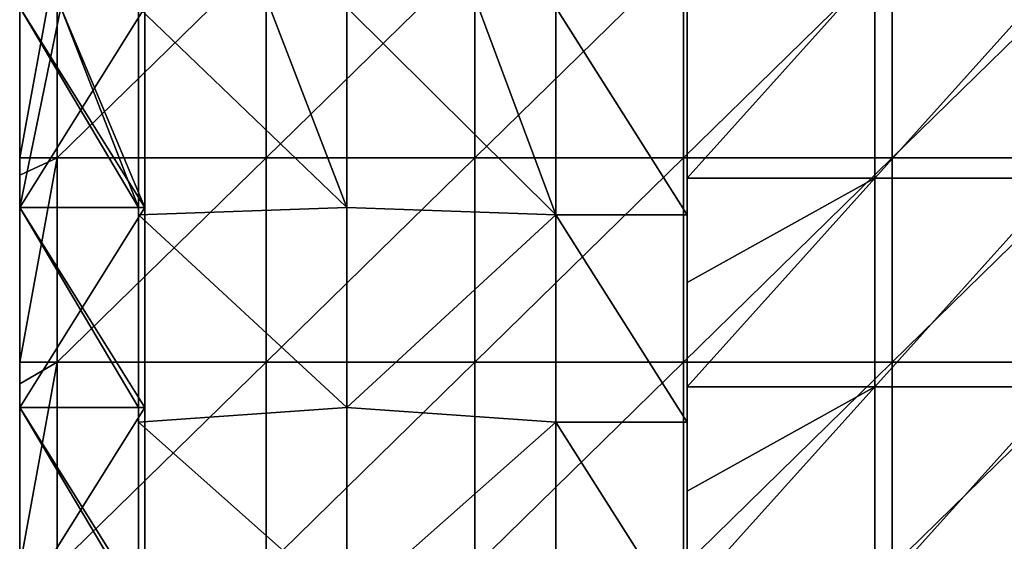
# Model space of a CAD drawing. Extents: x -3371 to -2311, y -637 to 1018.
# Tile 238 of 256: x -3371 to -3135, y 730 to 855. Entities that reach past the tile are written whole.
import ezdxf

# ---------------------------------------------------------------- set-up
doc = ezdxf.new("R2010")
doc.units = 0
doc.header["$LTSCALE"] = 33.374815
for name, color, linetype in [('101', 7, 'CONTINUOUS'), ('103', 7, 'CONTINUOUS'), ('105', 7, 'CONTINUOUS'), ('107', 7, 'CONTINUOUS'), ('109', 7, 'CONTINUOUS'), ('140', 7, 'CONTINUOUS'), ('239', 7, 'CONTINUOUS'), ('240', 7, 'CONTINUOUS'), ('243', 7, 'CONTINUOUS'), ('93', 7, 'CONTINUOUS'), ('94', 7, 'CONTINUOUS'), ('95', 7, 'CONTINUOUS')]:
    doc.layers.add(name, color=color, linetype=linetype)

msp = doc.modelspace()

# ---------------------------------------------------------------- linework, layer by layer
at = {"layer": '101', "color": 7, "linetype": 'CONTINUOUS'}
for points in [[(-3210.77, 857.98, 1082), (-3210.77, 817.13, 1082), (-3210.77, 857.98, 1061.94), (-3210.77, 857.98, 1082)], [(-3210.77, 857.98, 1061.94), (-3210.77, 817.13, 1082), (-3210.77, 809.08, 1061.94), (-3210.77, 857.98, 1061.94)], [(-3210.77, 857.98, 911.84), (-3210.77, 857.98, 954.38), (-3210.77, 812.08, 961.84), (-3210.77, 857.98, 911.84)], [(-3210.77, 808.31, 911.84), (-3210.77, 857.98, 911.84), (-3210.77, 812.08, 961.84), (-3210.77, 808.31, 911.84)], [(-3210.77, 857.98, 954.38), (-3210.77, 857.98, 961.84), (-3210.77, 812.08, 961.84), (-3210.77, 857.98, 954.38)], [(-3210.77, 857.98, 961.84), (-3210.77, 857.98, 996.92), (-3210.77, 811.18, 1011.89), (-3210.77, 857.98, 961.84)], [(-3210.77, 857.98, 961.84), (-3210.77, 811.18, 1011.89), (-3210.77, 812.08, 961.84), (-3210.77, 857.98, 961.84)], [(-3210.77, 857.98, 996.92), (-3210.77, 857.98, 1011.89), (-3210.77, 811.18, 1011.89), (-3210.77, 857.98, 996.92)], [(-3210.77, 857.98, 1011.89), (-3210.77, 857.98, 1039.46), (-3210.77, 809.08, 1061.94), (-3210.77, 857.98, 1011.89)], [(-3210.77, 857.98, 1011.89), (-3210.77, 809.08, 1061.94), (-3210.77, 811.18, 1011.89), (-3210.77, 857.98, 1011.89)], [(-3210.77, 857.98, 1039.46), (-3210.77, 857.98, 1061.94), (-3210.77, 809.08, 1061.94), (-3210.77, 857.98, 1039.46)], [(-3210.77, 817.13, 1082), (-3210.77, 792.11, 1082), (-3210.77, 809.08, 1061.94), (-3210.77, 817.13, 1082)], [(-3210.77, 808.31, 911.84), (-3210.77, 812.08, 961.84), (-3210.77, 766.19, 961.84), (-3210.77, 808.31, 911.84)], [(-3210.77, 812.08, 961.84), (-3210.77, 811.18, 1011.89), (-3210.77, 766.19, 961.84), (-3210.77, 812.08, 961.84)], [(-3210.77, 811.18, 1011.89), (-3210.77, 809.08, 1061.94), (-3210.77, 764.38, 1011.89), (-3210.77, 811.18, 1011.89)], [(-3210.77, 811.18, 1011.89), (-3210.77, 764.38, 1011.89), (-3210.77, 766.19, 961.84), (-3210.77, 811.18, 1011.89)], [(-3210.77, 792.11, 1082), (-3210.77, 767.08, 1082), (-3210.77, 809.08, 1061.94), (-3210.77, 792.11, 1082)], [(-3210.77, 809.08, 1061.94), (-3210.77, 767.08, 1082), (-3210.77, 760.19, 1061.94), (-3210.77, 809.08, 1061.94)], [(-3210.77, 809.08, 1061.94), (-3210.77, 760.19, 1061.94), (-3210.77, 764.38, 1011.89), (-3210.77, 809.08, 1061.94)], [(-3210.77, 758.65, 911.84), (-3210.77, 808.31, 911.84), (-3210.77, 766.19, 961.84), (-3210.77, 758.65, 911.84)], [(-3210.77, 767.08, 1082), (-3210.77, 742.06, 1082), (-3210.77, 760.19, 1061.94), (-3210.77, 767.08, 1082)], [(-3210.77, 758.65, 911.84), (-3210.77, 766.19, 961.84), (-3210.77, 720.3, 961.84), (-3210.77, 758.65, 911.84)], [(-3210.77, 766.19, 961.84), (-3210.77, 764.38, 1011.89), (-3210.77, 720.3, 961.84), (-3210.77, 766.19, 961.84)], [(-3210.77, 764.38, 1011.89), (-3210.77, 760.19, 1061.94), (-3210.77, 717.58, 1011.89), (-3210.77, 764.38, 1011.89)], [(-3210.77, 764.38, 1011.89), (-3210.77, 717.58, 1011.89), (-3210.77, 720.3, 961.84), (-3210.77, 764.38, 1011.89)], [(-3210.77, 742.06, 1082), (-3210.77, 717.03, 1082), (-3210.77, 760.19, 1061.94), (-3210.77, 742.06, 1082)], [(-3210.77, 760.19, 1061.94), (-3210.77, 717.03, 1082), (-3210.77, 711.3, 1061.94), (-3210.77, 760.19, 1061.94)], [(-3210.77, 760.19, 1061.94), (-3210.77, 711.3, 1061.94), (-3210.77, 717.58, 1011.89), (-3210.77, 760.19, 1061.94)], [(-3210.77, 708.98, 911.84), (-3210.77, 758.65, 911.84), (-3210.77, 720.3, 961.84), (-3210.77, 708.98, 911.84)]]:
    msp.add_3dface(points, dxfattribs=at)
at = {"layer": '103', "color": 7, "linetype": 'CONTINUOUS'}
for points in [[(-3342.32, 857.98, 911.84), (-3310.82, 857.98, 911.84), (-3292.32, 810.06, 911.84), (-3342.32, 857.98, 911.84)], [(-3342.32, 857.98, 911.84), (-3292.32, 810.06, 911.84), (-3342.32, 808.31, 911.84), (-3342.32, 857.98, 911.84)], [(-3310.82, 857.98, 911.84), (-3292.32, 857.98, 911.84), (-3292.32, 810.06, 911.84), (-3310.82, 857.98, 911.84)], [(-3292.32, 857.98, 911.84), (-3260.77, 857.98, 911.84), (-3242.27, 808.31, 911.84), (-3292.32, 857.98, 911.84)], [(-3292.32, 857.98, 911.84), (-3242.27, 808.31, 911.84), (-3292.32, 810.06, 911.84), (-3292.32, 857.98, 911.84)], [(-3260.77, 857.98, 911.84), (-3242.27, 857.98, 911.84), (-3242.27, 808.31, 911.84), (-3260.77, 857.98, 911.84)], [(-3242.27, 857.98, 911.84), (-3210.77, 857.98, 911.84), (-3210.77, 808.31, 911.84), (-3242.27, 857.98, 911.84)], [(-3242.27, 808.31, 911.84), (-3242.27, 857.98, 911.84), (-3210.77, 808.31, 911.84), (-3242.27, 808.31, 911.84)], [(-3292.32, 810.06, 911.84), (-3292.32, 762.14, 911.84), (-3342.32, 808.31, 911.84), (-3292.32, 810.06, 911.84)], [(-3292.32, 810.06, 911.84), (-3242.27, 808.31, 911.84), (-3292.32, 762.14, 911.84), (-3292.32, 810.06, 911.84)], [(-3342.32, 808.31, 911.84), (-3292.32, 762.14, 911.84), (-3342.32, 758.65, 911.84), (-3342.32, 808.31, 911.84)], [(-3242.27, 808.31, 911.84), (-3242.27, 758.65, 911.84), (-3292.32, 762.14, 911.84), (-3242.27, 808.31, 911.84)], [(-3242.27, 758.65, 911.84), (-3242.27, 808.31, 911.84), (-3210.77, 758.65, 911.84), (-3242.27, 758.65, 911.84)], [(-3210.77, 758.65, 911.84), (-3242.27, 808.31, 911.84), (-3210.77, 808.31, 911.84), (-3210.77, 758.65, 911.84)], [(-3292.32, 762.14, 911.84), (-3292.32, 714.23, 911.84), (-3342.32, 758.65, 911.84), (-3292.32, 762.14, 911.84)], [(-3292.32, 762.14, 911.84), (-3242.27, 758.65, 911.84), (-3292.32, 714.23, 911.84), (-3292.32, 762.14, 911.84)], [(-3342.32, 758.65, 911.84), (-3292.32, 714.23, 911.84), (-3342.32, 708.98, 911.84), (-3342.32, 758.65, 911.84)], [(-3242.27, 758.65, 911.84), (-3242.27, 708.98, 911.84), (-3292.32, 714.23, 911.84), (-3242.27, 758.65, 911.84)], [(-3242.27, 708.98, 911.84), (-3242.27, 758.65, 911.84), (-3210.77, 708.98, 911.84), (-3242.27, 708.98, 911.84)], [(-3210.77, 708.98, 911.84), (-3242.27, 758.65, 911.84), (-3210.77, 758.65, 911.84), (-3210.77, 708.98, 911.84)]]:
    msp.add_3dface(points, dxfattribs=at)
at = {"layer": '105', "color": 7, "linetype": 'CONTINUOUS'}
for points in [[(-3370.77, 857.98, 1082), (-3370.77, 857.98, 1051.37), (-3370.77, 810.06, 1051.37), (-3370.77, 857.98, 1082)], [(-3370.77, 857.98, 1082), (-3370.77, 810.06, 1051.37), (-3370.77, 817.83, 1082), (-3370.77, 857.98, 1082)], [(-3370.77, 817.83, 1082), (-3370.77, 810.06, 1051.37), (-3370.77, 810.06, 1082), (-3370.77, 817.83, 1082)], [(-3370.77, 810.06, 1051.37), (-3370.77, 762.14, 1051.37), (-3370.77, 810.06, 1082), (-3370.77, 810.06, 1051.37)], [(-3370.77, 810.06, 1082), (-3370.77, 762.14, 1051.37), (-3370.77, 767.78, 1082), (-3370.77, 810.06, 1082)], [(-3370.77, 767.78, 1082), (-3370.77, 762.14, 1051.37), (-3370.77, 762.14, 1082), (-3370.77, 767.78, 1082)], [(-3370.77, 762.14, 1051.37), (-3370.77, 714.23, 1051.37), (-3370.77, 762.14, 1082), (-3370.77, 762.14, 1051.37)], [(-3370.77, 762.14, 1082), (-3370.77, 714.23, 1051.37), (-3370.77, 717.73, 1082), (-3370.77, 762.14, 1082)]]:
    msp.add_3dface(points, dxfattribs=at)
at = {"layer": '107', "color": 7, "linetype": 'CONTINUOUS'}
for points in [[(-3370.77, 857.98, 1051.37), (-3360.87, 857.98, 1038.25), (-3342.32, 810.06, 1013.67), (-3370.77, 857.98, 1051.37)], [(-3370.77, 857.98, 1051.37), (-3342.32, 810.06, 1013.67), (-3370.77, 810.06, 1051.37), (-3370.77, 857.98, 1051.37)], [(-3360.87, 857.98, 1038.25), (-3342.32, 857.98, 1013.67), (-3342.32, 810.06, 1013.67), (-3360.87, 857.98, 1038.25)], [(-3342.32, 810.06, 1013.67), (-3342.32, 762.14, 1013.67), (-3370.77, 810.06, 1051.37), (-3342.32, 810.06, 1013.67)], [(-3370.77, 810.06, 1051.37), (-3342.32, 762.14, 1013.67), (-3370.77, 762.14, 1051.37), (-3370.77, 810.06, 1051.37)], [(-3342.32, 762.14, 1013.67), (-3342.32, 714.23, 1013.67), (-3370.77, 762.14, 1051.37), (-3342.32, 762.14, 1013.67)], [(-3370.77, 762.14, 1051.37), (-3342.32, 714.23, 1013.67), (-3370.77, 714.23, 1051.37), (-3370.77, 762.14, 1051.37)]]:
    msp.add_3dface(points, dxfattribs=at)
at = {"layer": '109', "color": 7, "linetype": 'CONTINUOUS'}
for points in [[(-3342.32, 857.98, 1013.67), (-3342.32, 857.98, 1011.89), (-3342.32, 810.06, 1011.89), (-3342.32, 857.98, 1013.67)], [(-3342.32, 857.98, 1013.67), (-3342.32, 810.06, 1011.89), (-3342.32, 810.06, 1013.67), (-3342.32, 857.98, 1013.67)], [(-3342.32, 857.98, 1011.89), (-3342.32, 857.98, 979.73), (-3342.32, 810.06, 961.84), (-3342.32, 857.98, 1011.89)], [(-3342.32, 810.06, 1011.89), (-3342.32, 857.98, 1011.89), (-3342.32, 810.06, 961.84), (-3342.32, 810.06, 1011.89)], [(-3342.32, 857.98, 979.73), (-3342.32, 857.98, 961.84), (-3342.32, 810.06, 961.84), (-3342.32, 857.98, 979.73)], [(-3342.32, 857.98, 961.84), (-3342.32, 857.98, 945.78), (-3342.32, 808.31, 911.84), (-3342.32, 857.98, 961.84)], [(-3342.32, 857.98, 961.84), (-3342.32, 808.31, 911.84), (-3342.32, 810.06, 961.84), (-3342.32, 857.98, 961.84)], [(-3342.32, 857.98, 945.78), (-3342.32, 857.98, 911.84), (-3342.32, 808.31, 911.84), (-3342.32, 857.98, 945.78)], [(-3342.32, 808.31, 911.84), (-3342.32, 762.14, 961.84), (-3342.32, 810.06, 961.84), (-3342.32, 808.31, 911.84)], [(-3342.32, 810.06, 1011.89), (-3342.32, 762.14, 1011.89), (-3342.32, 810.06, 1013.67), (-3342.32, 810.06, 1011.89)], [(-3342.32, 762.14, 1011.89), (-3342.32, 810.06, 1011.89), (-3342.32, 762.14, 961.84), (-3342.32, 762.14, 1011.89)], [(-3342.32, 810.06, 1013.67), (-3342.32, 762.14, 1011.89), (-3342.32, 762.14, 1013.67), (-3342.32, 810.06, 1013.67)], [(-3342.32, 762.14, 961.84), (-3342.32, 810.06, 1011.89), (-3342.32, 810.06, 961.84), (-3342.32, 762.14, 961.84)], [(-3342.32, 808.31, 911.84), (-3342.32, 758.65, 911.84), (-3342.32, 762.14, 961.84), (-3342.32, 808.31, 911.84)], [(-3342.32, 758.65, 911.84), (-3342.32, 714.23, 961.84), (-3342.32, 762.14, 961.84), (-3342.32, 758.65, 911.84)], [(-3342.32, 762.14, 1011.89), (-3342.32, 714.23, 1011.89), (-3342.32, 762.14, 1013.67), (-3342.32, 762.14, 1011.89)], [(-3342.32, 714.23, 1011.89), (-3342.32, 762.14, 1011.89), (-3342.32, 714.23, 961.84), (-3342.32, 714.23, 1011.89)], [(-3342.32, 762.14, 1013.67), (-3342.32, 714.23, 1011.89), (-3342.32, 714.23, 1013.67), (-3342.32, 762.14, 1013.67)], [(-3342.32, 714.23, 961.84), (-3342.32, 762.14, 1011.89), (-3342.32, 762.14, 961.84), (-3342.32, 714.23, 961.84)], [(-3342.32, 758.65, 911.84), (-3342.32, 708.98, 911.84), (-3342.32, 714.23, 961.84), (-3342.32, 758.65, 911.84)]]:
    msp.add_3dface(points, dxfattribs=at)
at = {"layer": '140', "color": 7, "linetype": 'CONTINUOUS'}
for points in [[(-3370.77, 870.98, 181.15), (-3370.77, 857.98, 150), (-3370.77, 821.98, 181.15), (-3370.77, 870.98, 181.15)], [(-3370.77, 870.98, 181.15), (-3370.77, 821.98, 181.15), (-3370.77, 870.98, 231.2), (-3370.77, 870.98, 181.15)], [(-3370.77, 821.98, 181.15), (-3370.77, 821.98, 231.2), (-3370.77, 870.98, 231.2), (-3370.77, 821.98, 181.15)], [(-3370.77, 821.98, 231.2), (-3370.77, 857.98, 270), (-3370.77, 870.98, 231.2), (-3370.77, 821.98, 231.2)], [(-3370.77, 821.98, 181.15), (-3370.77, 857.98, 150), (-3370.77, 810.06, 150), (-3370.77, 821.98, 181.15)], [(-3370.77, 810.06, 270), (-3370.77, 857.98, 270), (-3370.77, 821.98, 231.2), (-3370.77, 810.06, 270)], [(-3370.77, 772.98, 181.15), (-3370.77, 821.98, 181.15), (-3370.77, 810.06, 150), (-3370.77, 772.98, 181.15)], [(-3370.77, 821.98, 181.15), (-3370.77, 772.98, 181.15), (-3370.77, 821.98, 231.2), (-3370.77, 821.98, 181.15)], [(-3370.77, 772.98, 181.15), (-3370.77, 772.98, 231.2), (-3370.77, 821.98, 231.2), (-3370.77, 772.98, 181.15)], [(-3370.77, 772.98, 231.2), (-3370.77, 810.06, 270), (-3370.77, 821.98, 231.2), (-3370.77, 772.98, 231.2)], [(-3370.77, 762.14, 150), (-3370.77, 772.98, 181.15), (-3370.77, 810.06, 150), (-3370.77, 762.14, 150)], [(-3370.77, 762.14, 270), (-3370.77, 810.06, 270), (-3370.77, 772.98, 231.2), (-3370.77, 762.14, 270)], [(-3370.77, 723.98, 181.15), (-3370.77, 772.98, 181.15), (-3370.77, 762.14, 150), (-3370.77, 723.98, 181.15)], [(-3370.77, 772.98, 181.15), (-3370.77, 723.98, 181.15), (-3370.77, 772.98, 231.2), (-3370.77, 772.98, 181.15)], [(-3370.77, 723.98, 181.15), (-3370.77, 723.98, 231.2), (-3370.77, 772.98, 231.2), (-3370.77, 723.98, 181.15)], [(-3370.77, 723.98, 231.2), (-3370.77, 762.14, 270), (-3370.77, 772.98, 231.2), (-3370.77, 723.98, 231.2)], [(-3370.77, 714.23, 150), (-3370.77, 723.98, 181.15), (-3370.77, 762.14, 150), (-3370.77, 714.23, 150)], [(-3370.77, 714.23, 270), (-3370.77, 762.14, 270), (-3370.77, 723.98, 231.2), (-3370.77, 714.23, 270)]]:
    msp.add_3dface(points, dxfattribs=at)
at = {"layer": '239', "color": 7, "linetype": 'CONTINUOUS'}
for points in [[(-3370.77, 867.88, 2649), (-3370.77, 821.98, 2649), (-3361.77, 870.98, 2649), (-3370.77, 867.88, 2649)], [(-3361.77, 870.98, 2649), (-3370.77, 821.98, 2649), (-3361.77, 821.98, 2649), (-3361.77, 870.98, 2649)], [(-3361.77, 870.98, 2649), (-3361.77, 821.98, 2649), (-3311.72, 870.98, 2649), (-3361.77, 870.98, 2649)], [(-3311.72, 870.98, 2649), (-3361.77, 821.98, 2649), (-3311.72, 821.98, 2649), (-3311.72, 870.98, 2649)], [(-3311.72, 870.98, 2649), (-3311.72, 821.98, 2649), (-3261.67, 870.98, 2649), (-3311.72, 870.98, 2649)], [(-3261.67, 870.98, 2649), (-3311.72, 821.98, 2649), (-3261.67, 821.98, 2649), (-3261.67, 870.98, 2649)], [(-3261.67, 870.98, 2649), (-3261.67, 821.98, 2649), (-3211.62, 870.98, 2649), (-3261.67, 870.98, 2649)], [(-3211.62, 870.98, 2649), (-3261.67, 821.98, 2649), (-3211.62, 821.98, 2649), (-3211.62, 870.98, 2649)], [(-3211.62, 870.98, 2649), (-3211.62, 821.98, 2649), (-3161.57, 870.98, 2649), (-3211.62, 870.98, 2649)], [(-3161.57, 870.98, 2649), (-3211.62, 821.98, 2649), (-3161.57, 821.98, 2649), (-3161.57, 870.98, 2649)], [(-3161.57, 870.98, 2649), (-3161.57, 821.98, 2649), (-3111.52, 870.98, 2649), (-3161.57, 870.98, 2649)], [(-3111.52, 870.98, 2649), (-3161.57, 821.98, 2649), (-3111.52, 821.98, 2649), (-3111.52, 870.98, 2649)], [(-3370.77, 817.83, 2649), (-3370.77, 772.98, 2649), (-3361.77, 821.98, 2649), (-3370.77, 817.83, 2649)], [(-3361.77, 821.98, 2649), (-3370.77, 772.98, 2649), (-3361.77, 772.98, 2649), (-3361.77, 821.98, 2649)], [(-3370.77, 821.98, 2649), (-3370.77, 817.83, 2649), (-3361.77, 821.98, 2649), (-3370.77, 821.98, 2649)], [(-3361.77, 821.98, 2649), (-3361.77, 772.98, 2649), (-3311.72, 821.98, 2649), (-3361.77, 821.98, 2649)], [(-3311.72, 821.98, 2649), (-3361.77, 772.98, 2649), (-3311.72, 772.98, 2649), (-3311.72, 821.98, 2649)], [(-3311.72, 821.98, 2649), (-3311.72, 772.98, 2649), (-3261.67, 821.98, 2649), (-3311.72, 821.98, 2649)], [(-3261.67, 821.98, 2649), (-3311.72, 772.98, 2649), (-3261.67, 772.98, 2649), (-3261.67, 821.98, 2649)], [(-3261.67, 821.98, 2649), (-3261.67, 772.98, 2649), (-3211.62, 821.98, 2649), (-3261.67, 821.98, 2649)], [(-3211.62, 821.98, 2649), (-3261.67, 772.98, 2649), (-3211.62, 772.98, 2649), (-3211.62, 821.98, 2649)], [(-3211.62, 821.98, 2649), (-3211.62, 772.98, 2649), (-3161.57, 821.98, 2649), (-3211.62, 821.98, 2649)], [(-3161.57, 821.98, 2649), (-3211.62, 772.98, 2649), (-3161.57, 772.98, 2649), (-3161.57, 821.98, 2649)], [(-3161.57, 821.98, 2649), (-3161.57, 772.98, 2649), (-3111.52, 821.98, 2649), (-3161.57, 821.98, 2649)], [(-3111.52, 821.98, 2649), (-3161.57, 772.98, 2649), (-3111.52, 772.98, 2649), (-3111.52, 821.98, 2649)], [(-3370.77, 767.78, 2649), (-3370.77, 723.98, 2649), (-3361.77, 772.98, 2649), (-3370.77, 767.78, 2649)], [(-3361.77, 772.98, 2649), (-3370.77, 723.98, 2649), (-3361.77, 723.98, 2649), (-3361.77, 772.98, 2649)], [(-3370.77, 772.98, 2649), (-3370.77, 767.78, 2649), (-3361.77, 772.98, 2649), (-3370.77, 772.98, 2649)], [(-3361.77, 772.98, 2649), (-3361.77, 723.98, 2649), (-3311.72, 772.98, 2649), (-3361.77, 772.98, 2649)], [(-3311.72, 772.98, 2649), (-3361.77, 723.98, 2649), (-3311.72, 723.98, 2649), (-3311.72, 772.98, 2649)], [(-3311.72, 772.98, 2649), (-3311.72, 723.98, 2649), (-3261.67, 772.98, 2649), (-3311.72, 772.98, 2649)], [(-3261.67, 772.98, 2649), (-3311.72, 723.98, 2649), (-3261.67, 723.98, 2649), (-3261.67, 772.98, 2649)], [(-3261.67, 772.98, 2649), (-3261.67, 723.98, 2649), (-3211.62, 772.98, 2649), (-3261.67, 772.98, 2649)], [(-3211.62, 772.98, 2649), (-3261.67, 723.98, 2649), (-3211.62, 723.98, 2649), (-3211.62, 772.98, 2649)], [(-3211.62, 772.98, 2649), (-3211.62, 723.98, 2649), (-3161.57, 772.98, 2649), (-3211.62, 772.98, 2649)], [(-3161.57, 772.98, 2649), (-3211.62, 723.98, 2649), (-3161.57, 723.98, 2649), (-3161.57, 772.98, 2649)], [(-3161.57, 772.98, 2649), (-3161.57, 723.98, 2649), (-3111.52, 772.98, 2649), (-3161.57, 772.98, 2649)], [(-3111.52, 772.98, 2649), (-3161.57, 723.98, 2649), (-3111.52, 723.98, 2649), (-3111.52, 772.98, 2649)]]:
    msp.add_3dface(points, dxfattribs=at)
at = {"layer": '240', "color": 7, "linetype": 'CONTINUOUS'}
for points in [[(-3210.77, 817.13, 1082), (-3210.77, 857.98, 1082), (-3165.77, 867.18, 1082), (-3210.77, 817.13, 1082)], [(-3165.77, 817.13, 1082), (-3210.77, 817.13, 1082), (-3165.77, 867.18, 1082), (-3165.77, 817.13, 1082)], [(-3120.77, 817.13, 1082), (-3165.77, 817.13, 1082), (-3120.77, 867.18, 1082), (-3120.77, 817.13, 1082)], [(-3120.77, 867.18, 1082), (-3165.77, 817.13, 1082), (-3165.77, 867.18, 1082), (-3120.77, 867.18, 1082)], [(-3210.77, 817.13, 1082), (-3165.77, 817.13, 1082), (-3210.77, 792.11, 1082), (-3210.77, 817.13, 1082)], [(-3165.77, 817.13, 1082), (-3165.77, 767.08, 1082), (-3210.77, 767.08, 1082), (-3165.77, 817.13, 1082)], [(-3165.77, 817.13, 1082), (-3210.77, 767.08, 1082), (-3210.77, 792.11, 1082), (-3165.77, 817.13, 1082)], [(-3165.77, 817.13, 1082), (-3120.77, 817.13, 1082), (-3165.77, 767.08, 1082), (-3165.77, 817.13, 1082)], [(-3120.77, 817.13, 1082), (-3120.77, 767.08, 1082), (-3165.77, 767.08, 1082), (-3120.77, 817.13, 1082)], [(-3165.77, 717.03, 1082), (-3210.77, 717.03, 1082), (-3165.77, 767.08, 1082), (-3165.77, 717.03, 1082)], [(-3210.77, 717.03, 1082), (-3210.77, 742.06, 1082), (-3165.77, 767.08, 1082), (-3210.77, 717.03, 1082)], [(-3165.77, 767.08, 1082), (-3210.77, 742.06, 1082), (-3210.77, 767.08, 1082), (-3165.77, 767.08, 1082)], [(-3120.77, 717.03, 1082), (-3165.77, 717.03, 1082), (-3120.77, 767.08, 1082), (-3120.77, 717.03, 1082)], [(-3120.77, 767.08, 1082), (-3165.77, 717.03, 1082), (-3165.77, 767.08, 1082), (-3120.77, 767.08, 1082)]]:
    msp.add_3dface(points, dxfattribs=at)
at = {"layer": '243', "color": 7, "linetype": 'CONTINUOUS'}
for points in [[(-3370.77, 817.83, 2649), (-3370.77, 821.98, 2649), (-3370.77, 867.88, 2600.03), (-3370.77, 817.83, 2649)], [(-3370.77, 817.83, 2600.03), (-3370.77, 817.83, 2649), (-3370.77, 867.88, 2600.03), (-3370.77, 817.83, 2600.03)], [(-3370.77, 821.98, 2649), (-3370.77, 867.88, 2649), (-3370.77, 867.88, 2600.03), (-3370.77, 821.98, 2649)], [(-3370.77, 867.88, 1082), (-3370.77, 857.98, 1082), (-3370.77, 817.83, 1130.97), (-3370.77, 867.88, 1082)], [(-3370.77, 867.88, 1082), (-3370.77, 817.83, 1130.97), (-3370.77, 867.88, 1130.97), (-3370.77, 867.88, 1082)], [(-3370.77, 817.83, 1130.97), (-3370.77, 817.83, 1179.94), (-3370.77, 867.88, 1130.97), (-3370.77, 817.83, 1130.97)], [(-3370.77, 817.83, 1179.94), (-3370.77, 817.83, 1228.91), (-3370.77, 867.88, 1179.94), (-3370.77, 817.83, 1179.94)], [(-3370.77, 867.88, 1130.97), (-3370.77, 817.83, 1179.94), (-3370.77, 867.88, 1179.94), (-3370.77, 867.88, 1130.97)], [(-3370.77, 817.83, 1228.91), (-3370.77, 817.83, 1277.88), (-3370.77, 867.88, 1228.91), (-3370.77, 817.83, 1228.91)], [(-3370.77, 867.88, 1179.94), (-3370.77, 817.83, 1228.91), (-3370.77, 867.88, 1228.91), (-3370.77, 867.88, 1179.94)], [(-3370.77, 817.83, 1277.88), (-3370.77, 817.83, 1326.84), (-3370.77, 867.88, 1277.88), (-3370.77, 817.83, 1277.88)], [(-3370.77, 867.88, 1228.91), (-3370.77, 817.83, 1277.88), (-3370.77, 867.88, 1277.88), (-3370.77, 867.88, 1228.91)], [(-3370.77, 817.83, 1326.84), (-3370.77, 817.83, 1375.81), (-3370.77, 867.88, 1326.84), (-3370.77, 817.83, 1326.84)], [(-3370.77, 867.88, 1277.88), (-3370.77, 817.83, 1326.84), (-3370.77, 867.88, 1326.84), (-3370.77, 867.88, 1277.88)], [(-3370.77, 817.83, 1375.81), (-3370.77, 817.83, 1424.78), (-3370.77, 867.88, 1375.81), (-3370.77, 817.83, 1375.81)], [(-3370.77, 867.88, 1326.84), (-3370.77, 817.83, 1375.81), (-3370.77, 867.88, 1375.81), (-3370.77, 867.88, 1326.84)], [(-3370.77, 817.83, 1424.78), (-3370.77, 817.83, 1473.75), (-3370.77, 867.88, 1424.78), (-3370.77, 817.83, 1424.78)], [(-3370.77, 867.88, 1375.81), (-3370.77, 817.83, 1424.78), (-3370.77, 867.88, 1424.78), (-3370.77, 867.88, 1375.81)], [(-3370.77, 817.83, 1473.75), (-3370.77, 817.83, 1522.72), (-3370.77, 867.88, 1473.75), (-3370.77, 817.83, 1473.75)], [(-3370.77, 867.88, 1424.78), (-3370.77, 817.83, 1473.75), (-3370.77, 867.88, 1473.75), (-3370.77, 867.88, 1424.78)], [(-3370.77, 817.83, 1522.72), (-3370.77, 817.83, 1571.69), (-3370.77, 867.88, 1522.72), (-3370.77, 817.83, 1522.72)], [(-3370.77, 867.88, 1473.75), (-3370.77, 817.83, 1522.72), (-3370.77, 867.88, 1522.72), (-3370.77, 867.88, 1473.75)], [(-3370.77, 817.83, 1571.69), (-3370.77, 817.83, 1620.66), (-3370.77, 867.88, 1571.69), (-3370.77, 817.83, 1571.69)], [(-3370.77, 867.88, 1522.72), (-3370.77, 817.83, 1571.69), (-3370.77, 867.88, 1571.69), (-3370.77, 867.88, 1522.72)], [(-3370.77, 817.83, 1620.66), (-3370.77, 817.83, 1669.62), (-3370.77, 867.88, 1620.66), (-3370.77, 817.83, 1620.66)], [(-3370.77, 867.88, 1571.69), (-3370.77, 817.83, 1620.66), (-3370.77, 867.88, 1620.66), (-3370.77, 867.88, 1571.69)], [(-3370.77, 817.83, 1669.62), (-3370.77, 817.83, 1718.59), (-3370.77, 867.88, 1669.62), (-3370.77, 817.83, 1669.62)], [(-3370.77, 867.88, 1620.66), (-3370.77, 817.83, 1669.62), (-3370.77, 867.88, 1669.62), (-3370.77, 867.88, 1620.66)], [(-3370.77, 817.83, 1718.59), (-3370.77, 817.83, 1767.56), (-3370.77, 867.88, 1718.59), (-3370.77, 817.83, 1718.59)], [(-3370.77, 867.88, 1669.62), (-3370.77, 817.83, 1718.59), (-3370.77, 867.88, 1718.59), (-3370.77, 867.88, 1669.62)], [(-3370.77, 817.83, 1767.56), (-3370.77, 817.83, 1816.53), (-3370.77, 867.88, 1767.56), (-3370.77, 817.83, 1767.56)], [(-3370.77, 867.88, 1718.59), (-3370.77, 817.83, 1767.56), (-3370.77, 867.88, 1767.56), (-3370.77, 867.88, 1718.59)], [(-3370.77, 817.83, 1816.53), (-3370.77, 817.83, 1865.5), (-3370.77, 867.88, 1816.53), (-3370.77, 817.83, 1816.53)], [(-3370.77, 867.88, 1767.56), (-3370.77, 817.83, 1816.53), (-3370.77, 867.88, 1816.53), (-3370.77, 867.88, 1767.56)], [(-3370.77, 817.83, 1865.5), (-3370.77, 817.83, 1914.47), (-3370.77, 867.88, 1865.5), (-3370.77, 817.83, 1865.5)], [(-3370.77, 867.88, 1816.53), (-3370.77, 817.83, 1865.5), (-3370.77, 867.88, 1865.5), (-3370.77, 867.88, 1816.53)], [(-3370.77, 817.83, 1914.47), (-3370.77, 817.83, 1963.44), (-3370.77, 867.88, 1914.47), (-3370.77, 817.83, 1914.47)], [(-3370.77, 867.88, 1865.5), (-3370.77, 817.83, 1914.47), (-3370.77, 867.88, 1914.47), (-3370.77, 867.88, 1865.5)], [(-3370.77, 817.83, 1963.44), (-3370.77, 817.83, 2012.41), (-3370.77, 867.88, 1963.44), (-3370.77, 817.83, 1963.44)], [(-3370.77, 867.88, 1914.47), (-3370.77, 817.83, 1963.44), (-3370.77, 867.88, 1963.44), (-3370.77, 867.88, 1914.47)], [(-3370.77, 817.83, 2012.41), (-3370.77, 817.83, 2061.38), (-3370.77, 867.88, 2012.41), (-3370.77, 817.83, 2012.41)], [(-3370.77, 867.88, 1963.44), (-3370.77, 817.83, 2012.41), (-3370.77, 867.88, 2012.41), (-3370.77, 867.88, 1963.44)], [(-3370.77, 817.83, 2061.38), (-3370.77, 817.83, 2110.34), (-3370.77, 867.88, 2061.38), (-3370.77, 817.83, 2061.38)], [(-3370.77, 867.88, 2012.41), (-3370.77, 817.83, 2061.38), (-3370.77, 867.88, 2061.38), (-3370.77, 867.88, 2012.41)], [(-3370.77, 817.83, 2110.34), (-3370.77, 817.83, 2159.31), (-3370.77, 867.88, 2110.34), (-3370.77, 817.83, 2110.34)], [(-3370.77, 867.88, 2061.38), (-3370.77, 817.83, 2110.34), (-3370.77, 867.88, 2110.34), (-3370.77, 867.88, 2061.38)], [(-3370.77, 817.83, 2159.31), (-3370.77, 817.83, 2208.28), (-3370.77, 867.88, 2159.31), (-3370.77, 817.83, 2159.31)], [(-3370.77, 867.88, 2110.34), (-3370.77, 817.83, 2159.31), (-3370.77, 867.88, 2159.31), (-3370.77, 867.88, 2110.34)], [(-3370.77, 817.83, 2208.28), (-3370.77, 817.83, 2257.25), (-3370.77, 867.88, 2208.28), (-3370.77, 817.83, 2208.28)], [(-3370.77, 867.88, 2159.31), (-3370.77, 817.83, 2208.28), (-3370.77, 867.88, 2208.28), (-3370.77, 867.88, 2159.31)], [(-3370.77, 817.83, 2257.25), (-3370.77, 817.83, 2306.22), (-3370.77, 867.88, 2257.25), (-3370.77, 817.83, 2257.25)], [(-3370.77, 867.88, 2208.28), (-3370.77, 817.83, 2257.25), (-3370.77, 867.88, 2257.25), (-3370.77, 867.88, 2208.28)], [(-3370.77, 817.83, 2306.22), (-3370.77, 817.83, 2355.19), (-3370.77, 867.88, 2306.22), (-3370.77, 817.83, 2306.22)], [(-3370.77, 867.88, 2257.25), (-3370.77, 817.83, 2306.22), (-3370.77, 867.88, 2306.22), (-3370.77, 867.88, 2257.25)], [(-3370.77, 817.83, 2355.19), (-3370.77, 817.83, 2404.16), (-3370.77, 867.88, 2355.19), (-3370.77, 817.83, 2355.19)], [(-3370.77, 867.88, 2306.22), (-3370.77, 817.83, 2355.19), (-3370.77, 867.88, 2355.19), (-3370.77, 867.88, 2306.22)], [(-3370.77, 817.83, 2404.16), (-3370.77, 817.83, 2453.12), (-3370.77, 867.88, 2404.16), (-3370.77, 817.83, 2404.16)], [(-3370.77, 867.88, 2355.19), (-3370.77, 817.83, 2404.16), (-3370.77, 867.88, 2404.16), (-3370.77, 867.88, 2355.19)], [(-3370.77, 817.83, 2453.12), (-3370.77, 817.83, 2502.09), (-3370.77, 867.88, 2453.12), (-3370.77, 817.83, 2453.12)], [(-3370.77, 867.88, 2404.16), (-3370.77, 817.83, 2453.12), (-3370.77, 867.88, 2453.12), (-3370.77, 867.88, 2404.16)], [(-3370.77, 817.83, 2502.09), (-3370.77, 817.83, 2551.06), (-3370.77, 867.88, 2502.09), (-3370.77, 817.83, 2502.09)], [(-3370.77, 867.88, 2453.12), (-3370.77, 817.83, 2502.09), (-3370.77, 867.88, 2502.09), (-3370.77, 867.88, 2453.12)], [(-3370.77, 817.83, 2551.06), (-3370.77, 817.83, 2600.03), (-3370.77, 867.88, 2551.06), (-3370.77, 817.83, 2551.06)], [(-3370.77, 867.88, 2502.09), (-3370.77, 817.83, 2551.06), (-3370.77, 867.88, 2551.06), (-3370.77, 867.88, 2502.09)], [(-3370.77, 867.88, 2551.06), (-3370.77, 817.83, 2600.03), (-3370.77, 867.88, 2600.03), (-3370.77, 867.88, 2551.06)], [(-3370.77, 857.98, 1082), (-3370.77, 817.83, 1082), (-3370.77, 817.83, 1130.97), (-3370.77, 857.98, 1082)], [(-3370.77, 767.78, 2649), (-3370.77, 772.98, 2649), (-3370.77, 817.83, 2600.03), (-3370.77, 767.78, 2649)], [(-3370.77, 767.78, 2600.03), (-3370.77, 767.78, 2649), (-3370.77, 817.83, 2600.03), (-3370.77, 767.78, 2600.03)], [(-3370.77, 772.98, 2649), (-3370.77, 817.83, 2649), (-3370.77, 817.83, 2600.03), (-3370.77, 772.98, 2649)], [(-3370.77, 817.83, 1082), (-3370.77, 810.06, 1082), (-3370.77, 767.78, 1130.97), (-3370.77, 817.83, 1082)], [(-3370.77, 817.83, 1082), (-3370.77, 767.78, 1130.97), (-3370.77, 817.83, 1130.97), (-3370.77, 817.83, 1082)], [(-3370.77, 767.78, 1130.97), (-3370.77, 767.78, 1179.94), (-3370.77, 817.83, 1130.97), (-3370.77, 767.78, 1130.97)], [(-3370.77, 767.78, 1179.94), (-3370.77, 767.78, 1228.91), (-3370.77, 817.83, 1179.94), (-3370.77, 767.78, 1179.94)], [(-3370.77, 817.83, 1130.97), (-3370.77, 767.78, 1179.94), (-3370.77, 817.83, 1179.94), (-3370.77, 817.83, 1130.97)], [(-3370.77, 767.78, 1228.91), (-3370.77, 767.78, 1277.88), (-3370.77, 817.83, 1228.91), (-3370.77, 767.78, 1228.91)], [(-3370.77, 817.83, 1179.94), (-3370.77, 767.78, 1228.91), (-3370.77, 817.83, 1228.91), (-3370.77, 817.83, 1179.94)], [(-3370.77, 767.78, 1277.88), (-3370.77, 767.78, 1326.84), (-3370.77, 817.83, 1277.88), (-3370.77, 767.78, 1277.88)], [(-3370.77, 817.83, 1228.91), (-3370.77, 767.78, 1277.88), (-3370.77, 817.83, 1277.88), (-3370.77, 817.83, 1228.91)], [(-3370.77, 767.78, 1326.84), (-3370.77, 767.78, 1375.81), (-3370.77, 817.83, 1326.84), (-3370.77, 767.78, 1326.84)], [(-3370.77, 817.83, 1277.88), (-3370.77, 767.78, 1326.84), (-3370.77, 817.83, 1326.84), (-3370.77, 817.83, 1277.88)], [(-3370.77, 767.78, 1375.81), (-3370.77, 767.78, 1424.78), (-3370.77, 817.83, 1375.81), (-3370.77, 767.78, 1375.81)], [(-3370.77, 817.83, 1326.84), (-3370.77, 767.78, 1375.81), (-3370.77, 817.83, 1375.81), (-3370.77, 817.83, 1326.84)], [(-3370.77, 767.78, 1424.78), (-3370.77, 767.78, 1473.75), (-3370.77, 817.83, 1424.78), (-3370.77, 767.78, 1424.78)], [(-3370.77, 817.83, 1375.81), (-3370.77, 767.78, 1424.78), (-3370.77, 817.83, 1424.78), (-3370.77, 817.83, 1375.81)], [(-3370.77, 767.78, 1473.75), (-3370.77, 767.78, 1522.72), (-3370.77, 817.83, 1473.75), (-3370.77, 767.78, 1473.75)], [(-3370.77, 817.83, 1424.78), (-3370.77, 767.78, 1473.75), (-3370.77, 817.83, 1473.75), (-3370.77, 817.83, 1424.78)], [(-3370.77, 767.78, 1522.72), (-3370.77, 767.78, 1571.69), (-3370.77, 817.83, 1522.72), (-3370.77, 767.78, 1522.72)], [(-3370.77, 817.83, 1473.75), (-3370.77, 767.78, 1522.72), (-3370.77, 817.83, 1522.72), (-3370.77, 817.83, 1473.75)], [(-3370.77, 767.78, 1571.69), (-3370.77, 767.78, 1620.66), (-3370.77, 817.83, 1571.69), (-3370.77, 767.78, 1571.69)], [(-3370.77, 817.83, 1522.72), (-3370.77, 767.78, 1571.69), (-3370.77, 817.83, 1571.69), (-3370.77, 817.83, 1522.72)], [(-3370.77, 767.78, 1620.66), (-3370.77, 767.78, 1669.62), (-3370.77, 817.83, 1620.66), (-3370.77, 767.78, 1620.66)], [(-3370.77, 817.83, 1571.69), (-3370.77, 767.78, 1620.66), (-3370.77, 817.83, 1620.66), (-3370.77, 817.83, 1571.69)], [(-3370.77, 767.78, 1669.62), (-3370.77, 767.78, 1718.59), (-3370.77, 817.83, 1669.62), (-3370.77, 767.78, 1669.62)], [(-3370.77, 817.83, 1620.66), (-3370.77, 767.78, 1669.62), (-3370.77, 817.83, 1669.62), (-3370.77, 817.83, 1620.66)], [(-3370.77, 767.78, 1718.59), (-3370.77, 767.78, 1767.56), (-3370.77, 817.83, 1718.59), (-3370.77, 767.78, 1718.59)], [(-3370.77, 817.83, 1669.62), (-3370.77, 767.78, 1718.59), (-3370.77, 817.83, 1718.59), (-3370.77, 817.83, 1669.62)], [(-3370.77, 767.78, 1767.56), (-3370.77, 767.78, 1816.53), (-3370.77, 817.83, 1767.56), (-3370.77, 767.78, 1767.56)], [(-3370.77, 817.83, 1718.59), (-3370.77, 767.78, 1767.56), (-3370.77, 817.83, 1767.56), (-3370.77, 817.83, 1718.59)], [(-3370.77, 767.78, 1816.53), (-3370.77, 767.78, 1865.5), (-3370.77, 817.83, 1816.53), (-3370.77, 767.78, 1816.53)], [(-3370.77, 817.83, 1767.56), (-3370.77, 767.78, 1816.53), (-3370.77, 817.83, 1816.53), (-3370.77, 817.83, 1767.56)], [(-3370.77, 767.78, 1865.5), (-3370.77, 767.78, 1914.47), (-3370.77, 817.83, 1865.5), (-3370.77, 767.78, 1865.5)], [(-3370.77, 817.83, 1816.53), (-3370.77, 767.78, 1865.5), (-3370.77, 817.83, 1865.5), (-3370.77, 817.83, 1816.53)], [(-3370.77, 767.78, 1914.47), (-3370.77, 767.78, 1963.44), (-3370.77, 817.83, 1914.47), (-3370.77, 767.78, 1914.47)], [(-3370.77, 817.83, 1865.5), (-3370.77, 767.78, 1914.47), (-3370.77, 817.83, 1914.47), (-3370.77, 817.83, 1865.5)], [(-3370.77, 767.78, 1963.44), (-3370.77, 767.78, 2012.41), (-3370.77, 817.83, 1963.44), (-3370.77, 767.78, 1963.44)], [(-3370.77, 817.83, 1914.47), (-3370.77, 767.78, 1963.44), (-3370.77, 817.83, 1963.44), (-3370.77, 817.83, 1914.47)], [(-3370.77, 767.78, 2012.41), (-3370.77, 767.78, 2061.38), (-3370.77, 817.83, 2012.41), (-3370.77, 767.78, 2012.41)], [(-3370.77, 817.83, 1963.44), (-3370.77, 767.78, 2012.41), (-3370.77, 817.83, 2012.41), (-3370.77, 817.83, 1963.44)], [(-3370.77, 767.78, 2061.38), (-3370.77, 767.78, 2110.34), (-3370.77, 817.83, 2061.38), (-3370.77, 767.78, 2061.38)], [(-3370.77, 817.83, 2012.41), (-3370.77, 767.78, 2061.38), (-3370.77, 817.83, 2061.38), (-3370.77, 817.83, 2012.41)], [(-3370.77, 767.78, 2110.34), (-3370.77, 767.78, 2159.31), (-3370.77, 817.83, 2110.34), (-3370.77, 767.78, 2110.34)], [(-3370.77, 817.83, 2061.38), (-3370.77, 767.78, 2110.34), (-3370.77, 817.83, 2110.34), (-3370.77, 817.83, 2061.38)], [(-3370.77, 767.78, 2159.31), (-3370.77, 767.78, 2208.28), (-3370.77, 817.83, 2159.31), (-3370.77, 767.78, 2159.31)], [(-3370.77, 817.83, 2110.34), (-3370.77, 767.78, 2159.31), (-3370.77, 817.83, 2159.31), (-3370.77, 817.83, 2110.34)], [(-3370.77, 767.78, 2208.28), (-3370.77, 767.78, 2257.25), (-3370.77, 817.83, 2208.28), (-3370.77, 767.78, 2208.28)], [(-3370.77, 817.83, 2159.31), (-3370.77, 767.78, 2208.28), (-3370.77, 817.83, 2208.28), (-3370.77, 817.83, 2159.31)], [(-3370.77, 767.78, 2257.25), (-3370.77, 767.78, 2306.22), (-3370.77, 817.83, 2257.25), (-3370.77, 767.78, 2257.25)], [(-3370.77, 817.83, 2208.28), (-3370.77, 767.78, 2257.25), (-3370.77, 817.83, 2257.25), (-3370.77, 817.83, 2208.28)], [(-3370.77, 767.78, 2306.22), (-3370.77, 767.78, 2355.19), (-3370.77, 817.83, 2306.22), (-3370.77, 767.78, 2306.22)], [(-3370.77, 817.83, 2257.25), (-3370.77, 767.78, 2306.22), (-3370.77, 817.83, 2306.22), (-3370.77, 817.83, 2257.25)], [(-3370.77, 767.78, 2355.19), (-3370.77, 767.78, 2404.16), (-3370.77, 817.83, 2355.19), (-3370.77, 767.78, 2355.19)], [(-3370.77, 817.83, 2306.22), (-3370.77, 767.78, 2355.19), (-3370.77, 817.83, 2355.19), (-3370.77, 817.83, 2306.22)], [(-3370.77, 767.78, 2404.16), (-3370.77, 767.78, 2453.12), (-3370.77, 817.83, 2404.16), (-3370.77, 767.78, 2404.16)], [(-3370.77, 817.83, 2355.19), (-3370.77, 767.78, 2404.16), (-3370.77, 817.83, 2404.16), (-3370.77, 817.83, 2355.19)], [(-3370.77, 767.78, 2453.12), (-3370.77, 767.78, 2502.09), (-3370.77, 817.83, 2453.12), (-3370.77, 767.78, 2453.12)], [(-3370.77, 817.83, 2404.16), (-3370.77, 767.78, 2453.12), (-3370.77, 817.83, 2453.12), (-3370.77, 817.83, 2404.16)], [(-3370.77, 767.78, 2502.09), (-3370.77, 767.78, 2551.06), (-3370.77, 817.83, 2502.09), (-3370.77, 767.78, 2502.09)], [(-3370.77, 817.83, 2453.12), (-3370.77, 767.78, 2502.09), (-3370.77, 817.83, 2502.09), (-3370.77, 817.83, 2453.12)], [(-3370.77, 767.78, 2551.06), (-3370.77, 767.78, 2600.03), (-3370.77, 817.83, 2551.06), (-3370.77, 767.78, 2551.06)], [(-3370.77, 817.83, 2502.09), (-3370.77, 767.78, 2551.06), (-3370.77, 817.83, 2551.06), (-3370.77, 817.83, 2502.09)], [(-3370.77, 817.83, 2551.06), (-3370.77, 767.78, 2600.03), (-3370.77, 817.83, 2600.03), (-3370.77, 817.83, 2551.06)], [(-3370.77, 810.06, 1082), (-3370.77, 767.78, 1082), (-3370.77, 767.78, 1130.97), (-3370.77, 810.06, 1082)], [(-3370.77, 717.73, 2649), (-3370.77, 723.98, 2649), (-3370.77, 767.78, 2600.03), (-3370.77, 717.73, 2649)], [(-3370.77, 717.73, 2600.03), (-3370.77, 717.73, 2649), (-3370.77, 767.78, 2600.03), (-3370.77, 717.73, 2600.03)], [(-3370.77, 723.98, 2649), (-3370.77, 767.78, 2649), (-3370.77, 767.78, 2600.03), (-3370.77, 723.98, 2649)], [(-3370.77, 767.78, 1082), (-3370.77, 762.14, 1082), (-3370.77, 717.73, 1130.97), (-3370.77, 767.78, 1082)], [(-3370.77, 767.78, 1082), (-3370.77, 717.73, 1130.97), (-3370.77, 767.78, 1130.97), (-3370.77, 767.78, 1082)], [(-3370.77, 717.73, 1130.97), (-3370.77, 717.73, 1179.94), (-3370.77, 767.78, 1130.97), (-3370.77, 717.73, 1130.97)], [(-3370.77, 717.73, 1179.94), (-3370.77, 717.73, 1228.91), (-3370.77, 767.78, 1179.94), (-3370.77, 717.73, 1179.94)], [(-3370.77, 767.78, 1130.97), (-3370.77, 717.73, 1179.94), (-3370.77, 767.78, 1179.94), (-3370.77, 767.78, 1130.97)], [(-3370.77, 717.73, 1228.91), (-3370.77, 717.73, 1277.88), (-3370.77, 767.78, 1228.91), (-3370.77, 717.73, 1228.91)], [(-3370.77, 767.78, 1179.94), (-3370.77, 717.73, 1228.91), (-3370.77, 767.78, 1228.91), (-3370.77, 767.78, 1179.94)], [(-3370.77, 717.73, 1277.88), (-3370.77, 717.73, 1326.84), (-3370.77, 767.78, 1277.88), (-3370.77, 717.73, 1277.88)], [(-3370.77, 767.78, 1228.91), (-3370.77, 717.73, 1277.88), (-3370.77, 767.78, 1277.88), (-3370.77, 767.78, 1228.91)], [(-3370.77, 717.73, 1326.84), (-3370.77, 717.73, 1375.81), (-3370.77, 767.78, 1326.84), (-3370.77, 717.73, 1326.84)], [(-3370.77, 767.78, 1277.88), (-3370.77, 717.73, 1326.84), (-3370.77, 767.78, 1326.84), (-3370.77, 767.78, 1277.88)], [(-3370.77, 717.73, 1375.81), (-3370.77, 717.73, 1424.78), (-3370.77, 767.78, 1375.81), (-3370.77, 717.73, 1375.81)], [(-3370.77, 767.78, 1326.84), (-3370.77, 717.73, 1375.81), (-3370.77, 767.78, 1375.81), (-3370.77, 767.78, 1326.84)], [(-3370.77, 717.73, 1424.78), (-3370.77, 717.73, 1473.75), (-3370.77, 767.78, 1424.78), (-3370.77, 717.73, 1424.78)], [(-3370.77, 767.78, 1375.81), (-3370.77, 717.73, 1424.78), (-3370.77, 767.78, 1424.78), (-3370.77, 767.78, 1375.81)], [(-3370.77, 717.73, 1473.75), (-3370.77, 717.73, 1522.72), (-3370.77, 767.78, 1473.75), (-3370.77, 717.73, 1473.75)], [(-3370.77, 767.78, 1424.78), (-3370.77, 717.73, 1473.75), (-3370.77, 767.78, 1473.75), (-3370.77, 767.78, 1424.78)], [(-3370.77, 717.73, 1522.72), (-3370.77, 717.73, 1571.69), (-3370.77, 767.78, 1522.72), (-3370.77, 717.73, 1522.72)], [(-3370.77, 767.78, 1473.75), (-3370.77, 717.73, 1522.72), (-3370.77, 767.78, 1522.72), (-3370.77, 767.78, 1473.75)], [(-3370.77, 717.73, 1571.69), (-3370.77, 717.73, 1620.66), (-3370.77, 767.78, 1571.69), (-3370.77, 717.73, 1571.69)], [(-3370.77, 767.78, 1522.72), (-3370.77, 717.73, 1571.69), (-3370.77, 767.78, 1571.69), (-3370.77, 767.78, 1522.72)], [(-3370.77, 717.73, 1620.66), (-3370.77, 717.73, 1669.62), (-3370.77, 767.78, 1620.66), (-3370.77, 717.73, 1620.66)], [(-3370.77, 767.78, 1571.69), (-3370.77, 717.73, 1620.66), (-3370.77, 767.78, 1620.66), (-3370.77, 767.78, 1571.69)], [(-3370.77, 717.73, 1669.62), (-3370.77, 717.73, 1718.59), (-3370.77, 767.78, 1669.62), (-3370.77, 717.73, 1669.62)], [(-3370.77, 767.78, 1620.66), (-3370.77, 717.73, 1669.62), (-3370.77, 767.78, 1669.62), (-3370.77, 767.78, 1620.66)], [(-3370.77, 717.73, 1718.59), (-3370.77, 717.73, 1767.56), (-3370.77, 767.78, 1718.59), (-3370.77, 717.73, 1718.59)], [(-3370.77, 767.78, 1669.62), (-3370.77, 717.73, 1718.59), (-3370.77, 767.78, 1718.59), (-3370.77, 767.78, 1669.62)], [(-3370.77, 717.73, 1767.56), (-3370.77, 717.73, 1816.53), (-3370.77, 767.78, 1767.56), (-3370.77, 717.73, 1767.56)], [(-3370.77, 767.78, 1718.59), (-3370.77, 717.73, 1767.56), (-3370.77, 767.78, 1767.56), (-3370.77, 767.78, 1718.59)], [(-3370.77, 717.73, 1816.53), (-3370.77, 717.73, 1865.5), (-3370.77, 767.78, 1816.53), (-3370.77, 717.73, 1816.53)], [(-3370.77, 767.78, 1767.56), (-3370.77, 717.73, 1816.53), (-3370.77, 767.78, 1816.53), (-3370.77, 767.78, 1767.56)], [(-3370.77, 717.73, 1865.5), (-3370.77, 717.73, 1914.47), (-3370.77, 767.78, 1865.5), (-3370.77, 717.73, 1865.5)], [(-3370.77, 767.78, 1816.53), (-3370.77, 717.73, 1865.5), (-3370.77, 767.78, 1865.5), (-3370.77, 767.78, 1816.53)], [(-3370.77, 717.73, 1914.47), (-3370.77, 717.73, 1963.44), (-3370.77, 767.78, 1914.47), (-3370.77, 717.73, 1914.47)], [(-3370.77, 767.78, 1865.5), (-3370.77, 717.73, 1914.47), (-3370.77, 767.78, 1914.47), (-3370.77, 767.78, 1865.5)], [(-3370.77, 717.73, 1963.44), (-3370.77, 717.73, 2012.41), (-3370.77, 767.78, 1963.44), (-3370.77, 717.73, 1963.44)], [(-3370.77, 767.78, 1914.47), (-3370.77, 717.73, 1963.44), (-3370.77, 767.78, 1963.44), (-3370.77, 767.78, 1914.47)], [(-3370.77, 717.73, 2012.41), (-3370.77, 717.73, 2061.38), (-3370.77, 767.78, 2012.41), (-3370.77, 717.73, 2012.41)], [(-3370.77, 767.78, 1963.44), (-3370.77, 717.73, 2012.41), (-3370.77, 767.78, 2012.41), (-3370.77, 767.78, 1963.44)], [(-3370.77, 717.73, 2061.38), (-3370.77, 717.73, 2110.34), (-3370.77, 767.78, 2061.38), (-3370.77, 717.73, 2061.38)], [(-3370.77, 767.78, 2012.41), (-3370.77, 717.73, 2061.38), (-3370.77, 767.78, 2061.38), (-3370.77, 767.78, 2012.41)], [(-3370.77, 717.73, 2110.34), (-3370.77, 717.73, 2159.31), (-3370.77, 767.78, 2110.34), (-3370.77, 717.73, 2110.34)], [(-3370.77, 767.78, 2061.38), (-3370.77, 717.73, 2110.34), (-3370.77, 767.78, 2110.34), (-3370.77, 767.78, 2061.38)], [(-3370.77, 717.73, 2159.31), (-3370.77, 717.73, 2208.28), (-3370.77, 767.78, 2159.31), (-3370.77, 717.73, 2159.31)], [(-3370.77, 767.78, 2110.34), (-3370.77, 717.73, 2159.31), (-3370.77, 767.78, 2159.31), (-3370.77, 767.78, 2110.34)], [(-3370.77, 717.73, 2208.28), (-3370.77, 717.73, 2257.25), (-3370.77, 767.78, 2208.28), (-3370.77, 717.73, 2208.28)], [(-3370.77, 767.78, 2159.31), (-3370.77, 717.73, 2208.28), (-3370.77, 767.78, 2208.28), (-3370.77, 767.78, 2159.31)], [(-3370.77, 717.73, 2257.25), (-3370.77, 717.73, 2306.22), (-3370.77, 767.78, 2257.25), (-3370.77, 717.73, 2257.25)], [(-3370.77, 767.78, 2208.28), (-3370.77, 717.73, 2257.25), (-3370.77, 767.78, 2257.25), (-3370.77, 767.78, 2208.28)], [(-3370.77, 717.73, 2306.22), (-3370.77, 717.73, 2355.19), (-3370.77, 767.78, 2306.22), (-3370.77, 717.73, 2306.22)], [(-3370.77, 767.78, 2257.25), (-3370.77, 717.73, 2306.22), (-3370.77, 767.78, 2306.22), (-3370.77, 767.78, 2257.25)], [(-3370.77, 717.73, 2355.19), (-3370.77, 717.73, 2404.16), (-3370.77, 767.78, 2355.19), (-3370.77, 717.73, 2355.19)], [(-3370.77, 767.78, 2306.22), (-3370.77, 717.73, 2355.19), (-3370.77, 767.78, 2355.19), (-3370.77, 767.78, 2306.22)], [(-3370.77, 717.73, 2404.16), (-3370.77, 717.73, 2453.12), (-3370.77, 767.78, 2404.16), (-3370.77, 717.73, 2404.16)], [(-3370.77, 767.78, 2355.19), (-3370.77, 717.73, 2404.16), (-3370.77, 767.78, 2404.16), (-3370.77, 767.78, 2355.19)], [(-3370.77, 717.73, 2453.12), (-3370.77, 717.73, 2502.09), (-3370.77, 767.78, 2453.12), (-3370.77, 717.73, 2453.12)], [(-3370.77, 767.78, 2404.16), (-3370.77, 717.73, 2453.12), (-3370.77, 767.78, 2453.12), (-3370.77, 767.78, 2404.16)], [(-3370.77, 717.73, 2502.09), (-3370.77, 717.73, 2551.06), (-3370.77, 767.78, 2502.09), (-3370.77, 717.73, 2502.09)], [(-3370.77, 767.78, 2453.12), (-3370.77, 717.73, 2502.09), (-3370.77, 767.78, 2502.09), (-3370.77, 767.78, 2453.12)], [(-3370.77, 717.73, 2551.06), (-3370.77, 717.73, 2600.03), (-3370.77, 767.78, 2551.06), (-3370.77, 717.73, 2551.06)], [(-3370.77, 767.78, 2502.09), (-3370.77, 717.73, 2551.06), (-3370.77, 767.78, 2551.06), (-3370.77, 767.78, 2502.09)], [(-3370.77, 767.78, 2551.06), (-3370.77, 717.73, 2600.03), (-3370.77, 767.78, 2600.03), (-3370.77, 767.78, 2551.06)], [(-3370.77, 762.14, 1082), (-3370.77, 717.73, 1082), (-3370.77, 717.73, 1130.97), (-3370.77, 762.14, 1082)]]:
    msp.add_3dface(points, dxfattribs=at)
at = {"layer": '93', "color": 7, "linetype": 'CONTINUOUS'}
for points in [[(-3340.77, 857.98, 230), (-3340.77, 857.98, 270), (-3340.77, 810.06, 270), (-3340.77, 857.98, 230)], [(-3340.77, 857.98, 150), (-3340.77, 857.98, 169.95), (-3340.77, 810.06, 169.95), (-3340.77, 857.98, 150)], [(-3340.77, 857.98, 150), (-3340.77, 810.06, 169.95), (-3340.77, 810.06, 150), (-3340.77, 857.98, 150)], [(-3340.77, 857.98, 169.95), (-3340.77, 857.98, 190), (-3340.77, 810.06, 220), (-3340.77, 857.98, 169.95)], [(-3340.77, 857.98, 169.95), (-3340.77, 810.06, 220), (-3340.77, 810.06, 169.95), (-3340.77, 857.98, 169.95)], [(-3340.77, 857.98, 190), (-3340.77, 857.98, 220), (-3340.77, 810.06, 220), (-3340.77, 857.98, 190)], [(-3340.77, 857.98, 220), (-3340.77, 857.98, 230), (-3340.77, 810.06, 270), (-3340.77, 857.98, 220)], [(-3340.77, 857.98, 220), (-3340.77, 810.06, 270), (-3340.77, 810.06, 220), (-3340.77, 857.98, 220)], [(-3340.77, 810.06, 270), (-3340.77, 762.14, 270), (-3340.77, 810.06, 220), (-3340.77, 810.06, 270)], [(-3340.77, 810.06, 220), (-3340.77, 762.14, 270), (-3340.77, 762.14, 220), (-3340.77, 810.06, 220)], [(-3340.77, 810.06, 220), (-3340.77, 762.14, 220), (-3340.77, 810.06, 169.95), (-3340.77, 810.06, 220)], [(-3340.77, 810.06, 169.95), (-3340.77, 762.14, 220), (-3340.77, 762.14, 169.95), (-3340.77, 810.06, 169.95)], [(-3340.77, 810.06, 169.95), (-3340.77, 762.14, 169.95), (-3340.77, 810.06, 150), (-3340.77, 810.06, 169.95)], [(-3340.77, 810.06, 150), (-3340.77, 762.14, 169.95), (-3340.77, 762.14, 150), (-3340.77, 810.06, 150)], [(-3340.77, 762.14, 270), (-3340.77, 714.23, 270), (-3340.77, 762.14, 220), (-3340.77, 762.14, 270)], [(-3340.77, 762.14, 220), (-3340.77, 714.23, 270), (-3340.77, 714.23, 220), (-3340.77, 762.14, 220)], [(-3340.77, 762.14, 220), (-3340.77, 714.23, 220), (-3340.77, 762.14, 169.95), (-3340.77, 762.14, 220)], [(-3340.77, 762.14, 169.95), (-3340.77, 714.23, 220), (-3340.77, 714.23, 169.95), (-3340.77, 762.14, 169.95)], [(-3340.77, 762.14, 169.95), (-3340.77, 714.23, 169.95), (-3340.77, 762.14, 150), (-3340.77, 762.14, 169.95)], [(-3340.77, 762.14, 150), (-3340.77, 714.23, 169.95), (-3340.77, 714.23, 150), (-3340.77, 762.14, 150)]]:
    msp.add_3dface(points, dxfattribs=at)
at = {"layer": '94', "color": 7, "linetype": 'CONTINUOUS'}
for points in [[(-3370.77, 810.06, 150), (-3370.77, 857.98, 150), (-3340.77, 810.06, 150), (-3370.77, 810.06, 150)], [(-3370.77, 857.98, 150), (-3360.87, 857.98, 150), (-3340.77, 810.06, 150), (-3370.77, 857.98, 150)], [(-3360.87, 857.98, 150), (-3340.77, 857.98, 150), (-3340.77, 810.06, 150), (-3360.87, 857.98, 150)], [(-3370.77, 762.14, 150), (-3370.77, 810.06, 150), (-3340.77, 762.14, 150), (-3370.77, 762.14, 150)], [(-3370.77, 810.06, 150), (-3340.77, 810.06, 150), (-3340.77, 762.14, 150), (-3370.77, 810.06, 150)], [(-3370.77, 714.23, 150), (-3370.77, 762.14, 150), (-3340.77, 714.23, 150), (-3370.77, 714.23, 150)], [(-3370.77, 762.14, 150), (-3340.77, 762.14, 150), (-3340.77, 714.23, 150), (-3370.77, 762.14, 150)]]:
    msp.add_3dface(points, dxfattribs=at)
at = {"layer": '95', "color": 7, "linetype": 'CONTINUOUS'}
for points in [[(-3370.77, 857.98, 270), (-3370.77, 810.06, 270), (-3360.87, 857.98, 270), (-3370.77, 857.98, 270)], [(-3360.87, 857.98, 270), (-3370.77, 810.06, 270), (-3340.77, 857.98, 270), (-3360.87, 857.98, 270)], [(-3340.77, 857.98, 270), (-3370.77, 810.06, 270), (-3340.77, 810.06, 270), (-3340.77, 857.98, 270)], [(-3370.77, 810.06, 270), (-3370.77, 762.14, 270), (-3340.77, 810.06, 270), (-3370.77, 810.06, 270)], [(-3340.77, 810.06, 270), (-3370.77, 762.14, 270), (-3340.77, 762.14, 270), (-3340.77, 810.06, 270)], [(-3370.77, 762.14, 270), (-3370.77, 714.23, 270), (-3340.77, 762.14, 270), (-3370.77, 762.14, 270)], [(-3340.77, 762.14, 270), (-3370.77, 714.23, 270), (-3340.77, 714.23, 270), (-3340.77, 762.14, 270)]]:
    msp.add_3dface(points, dxfattribs=at)

doc.saveas('drawing.dxf')
